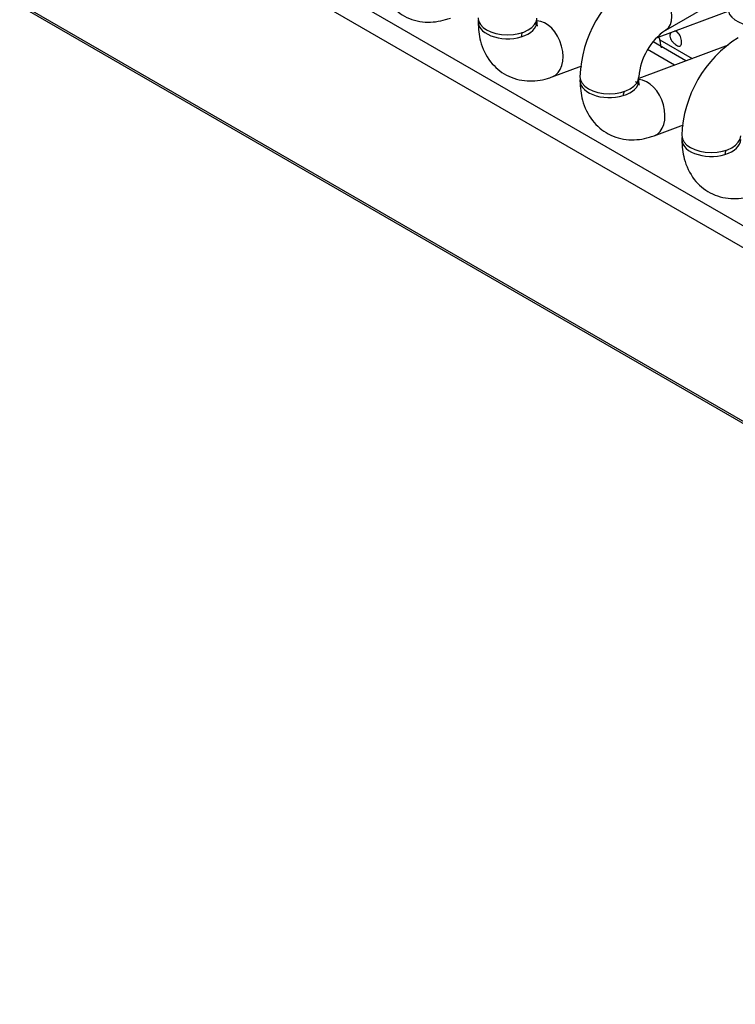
# Model space of a CAD drawing. Header units: millimetres. Extents: x 0 to 287, y 0 to 200.
# Tile 41 of 57: x 204.4 to 207.44, y 98.83 to 103. Entities that reach past the tile are written whole.
import ezdxf

# ---------------------------------------------------------------- set-up
doc = ezdxf.new("R2010")
doc.units = ezdxf.units.MM
doc.layers.add('130.190_BW4C_CTM', color=7, linetype='Continuous')
doc.layers.add('Défaut', color=7, linetype='Continuous')

# ---------------------------------------------------------------- blocks, each defined once
blk = doc.blocks.new('SE3')
at = {"layer": '130.190_BW4C_CTM', "color": 7, "linetype": 'Continuous'}
for p, q in [((207.1404, 102.9563), (216.262, 108.2227)), ((203.7911, 104.2492), (212.7266, 99.0904)), ((212.6821, 99.0231), (203.7467, 104.182)), ((226.1511, 90.5106), (203.5944, 103.5337)), ((203.5955, 103.5242), (226.1522, 90.5011)), ((207.101, 102.9229), (207.4274, 103.0449)), ((207.1146, 102.9153), (207.2527, 102.8356)), ((207.4051, 102.8926), (207.0254, 102.7506)), ((207.2258, 102.8256), (207.0864, 102.9061)), ((207.177, 102.8073), (207.063, 102.8732)), ((206.6589, 102.7577), (206.7836, 102.8043)), ((207.0909, 102.5083), (207.2157, 102.5549))]:
    blk.add_line(p, q, dxfattribs=at)
for centre, radius, start, end in [((207.2865, 102.74), 0.5107, 122.0624, 177.9376), ((207.2917, 102.737), 0.2664, 124.5996, 175.4004), ((206.8246, 102.8385), 0.3, 8.1204, 17.107), ((207.7185, 102.4905), 0.5107, 122.0624, 177.9376)]:
    blk.add_arc(centre, radius, start, end, dxfattribs=at)
for centre, major_axis, ratio, start_param, end_param in [((207.0779, 103.0645), (0.0625, -0.1083), 0.57735, 0.009871, 3.141298), ((206.4691, 102.9915), (0.125, 0), 0.57735, 3.028211, 6.283185), ((206.4691, 103.0078), (0.125, 0), 0.57735, 3.141732, 6.274998), ((206.4691, 102.9915), (0.125, 0), 0.57735, 0, 0.1188), ((207.5297, 103.0453), (0.125, 0), 0.57735, 3.272674, 4.744529), ((206.6151, 102.8748), (-0.0438, 0.1171), 0.668835, 3.141564, 6.012973), ((206.6151, 102.8748), (-0.0438, 0.1171), 0.668835, 0.703415, 0.873634), ((206.9011, 102.742), (0.125, 0), 0.57735, 3.02822, 6.283185), ((206.9011, 102.7584), (0.125, 0), 0.57735, 3.141732, 6.274998), ((206.9011, 102.742), (0.125, 0), 0.57735, 0, 0.1188), ((207.0472, 102.6253), (-0.0438, 0.1171), 0.668835, 3.141564, 6.012973), ((207.0472, 102.6253), (-0.0438, 0.1171), 0.668835, 0.703415, 0.873634), ((207.3331, 102.4926), (0.125, 0), 0.57735, 3.028213, 6.283185), ((207.3331, 102.5089), (0.125, 0), 0.57735, 3.141732, 6.274998), ((207.4792, 102.3759), (-0.0438, 0.1171), 0.668835, 0.703415, 0.873634)]:
    blk.add_ellipse(centre, major_axis=major_axis, ratio=ratio, start_param=start_param, end_param=end_param, dxfattribs=at)
for points, knots in [([(205.912, 103.2409), (205.9137, 103.2102), (205.9183, 103.1531), (205.9582, 103.0696), (206.0303, 103.0085), (206.1178, 102.9842), (206.1869, 102.9933), (206.2194, 103.0045), (206.2269, 103.0071)], [0, 0, 0, 0, 0.174578, 0.382857, 0.571692, 0.76754, 0.95457, 1, 1, 1, 1]), ([(206.3441, 102.9915), (206.3457, 102.9608), (206.3504, 102.9037), (206.3903, 102.8201), (206.4623, 102.7591), (206.5499, 102.7348), (206.6189, 102.7439), (206.6515, 102.7551), (206.6589, 102.7577)], [0, 0, 0, 0, 0.174578, 0.382857, 0.571692, 0.76754, 0.95457, 1, 1, 1, 1]), ([(206.5963, 102.9727), (206.5964, 102.9726), (206.5959, 102.9737), (206.5942, 102.9815), (206.5941, 102.9897), (206.5941, 102.9915)], [0.7480314, 0.7480314, 0.7480314, 0.7480314, 0.8176966, 0.9666535, 1, 1, 1, 1]), ([(207.1625, 102.9464), (207.1616, 102.9453), (207.1608, 102.9442), (207.1601, 102.9429), (207.1588, 102.9404), (207.158, 102.9375), (207.1578, 102.9344), (207.1576, 102.9313), (207.158, 102.9279), (207.1589, 102.9245), (207.1599, 102.9212), (207.1614, 102.9177), (207.1633, 102.9144), (207.1652, 102.9111), (207.1676, 102.9079), (207.1701, 102.905), (207.1727, 102.9021), (207.1755, 102.8995), (207.1784, 102.8972), (207.1809, 102.8951), (207.1836, 102.8933), (207.1861, 102.8919)], [0.6609469, 0.6609469, 0.6609469, 0.6609469, 0.6877903, 0.6877903, 0.6877903, 0.7404633, 0.7404633, 0.7404633, 0.7935872, 0.7935872, 0.7935872, 0.8468402, 0.8468402, 0.8468402, 0.8997022, 0.8997022, 0.8997022, 0.9522476, 0.9522476, 0.9522476, 1, 1, 1, 1]), ([(207.1861, 102.8919), (207.1888, 102.8903), (207.1915, 102.8891), (207.1938, 102.8885), (207.1962, 102.8878), (207.1983, 102.8877), (207.2001, 102.8882), (207.2019, 102.8887), (207.2033, 102.8897), (207.2044, 102.8914), (207.2055, 102.8929), (207.2063, 102.8951), (207.2068, 102.8977), (207.2072, 102.9003), (207.2074, 102.9034), (207.2072, 102.9068), (207.207, 102.9101), (207.2065, 102.9138), (207.2057, 102.9175), (207.2049, 102.9212), (207.2037, 102.9251), (207.2023, 102.9287), (207.2008, 102.9322), (207.199, 102.9357), (207.1969, 102.9387), (207.1948, 102.9417), (207.1923, 102.9444), (207.1897, 102.9465), (207.1871, 102.9486), (207.1843, 102.9502), (207.1814, 102.9511), (207.1801, 102.9515), (207.1787, 102.9518), (207.1774, 102.952)], [0, 0, 0, 0, 0.0530419, 0.0530419, 0.0530419, 0.1061047, 0.1061047, 0.1061047, 0.1588828, 0.1588828, 0.1588828, 0.2114301, 0.2114301, 0.2114301, 0.2643019, 0.2643019, 0.2643019, 0.3175571, 0.3175571, 0.3175571, 0.3706757, 0.3706757, 0.3706757, 0.4233402, 0.4233402, 0.4233402, 0.4759291, 0.4759291, 0.4759291, 0.5289331, 0.5289331, 0.5289331, 0.5539421, 0.5539421, 0.5539421, 0.5539421]), ([(206.7761, 102.742), (206.7778, 102.7113), (206.7824, 102.6543), (206.8223, 102.5707), (206.8944, 102.5096), (206.9819, 102.4853), (207.051, 102.4944), (207.0835, 102.5056), (207.0909, 102.5083)], [0, 0, 0, 0, 0.174578, 0.382857, 0.571692, 0.76754, 0.95457, 1, 1, 1, 1]), ([(207.0284, 102.7232), (207.0284, 102.7232), (207.028, 102.7243), (207.0262, 102.7321), (207.0261, 102.7403), (207.0261, 102.742)], [0.7480314, 0.7480314, 0.7480314, 0.7480314, 0.8176966, 0.9666535, 1, 1, 1, 1]), ([(207.2081, 102.4926), (207.2098, 102.4619), (207.2145, 102.4048), (207.2544, 102.3212), (207.3264, 102.2602), (207.4139, 102.2359), (207.483, 102.245), (207.5156, 102.2562), (207.523, 102.2588)], [0, 0, 0, 0, 0.174578, 0.382857, 0.571692, 0.76754, 0.95457, 1, 1, 1, 1])]:
    blk.add_open_spline(points, degree=3, knots=knots, dxfattribs=at)
for points in [[(206.5854, 102.9837), (206.589, 102.9812), (206.5922, 102.9785), (206.594, 102.9762)], [(207.0111, 102.7379), (207.0172, 102.7351), (207.0232, 102.7303), (207.0261, 102.7268)]]:
    blk.add_open_spline(points, degree=3, dxfattribs=at)

msp = doc.modelspace()

# ---------------------------------------------------------------- block references
at = {"layer": 'Défaut'}
msp.add_blockref('SE3', (0, 0), dxfattribs=at)

doc.saveas('drawing.dxf')
